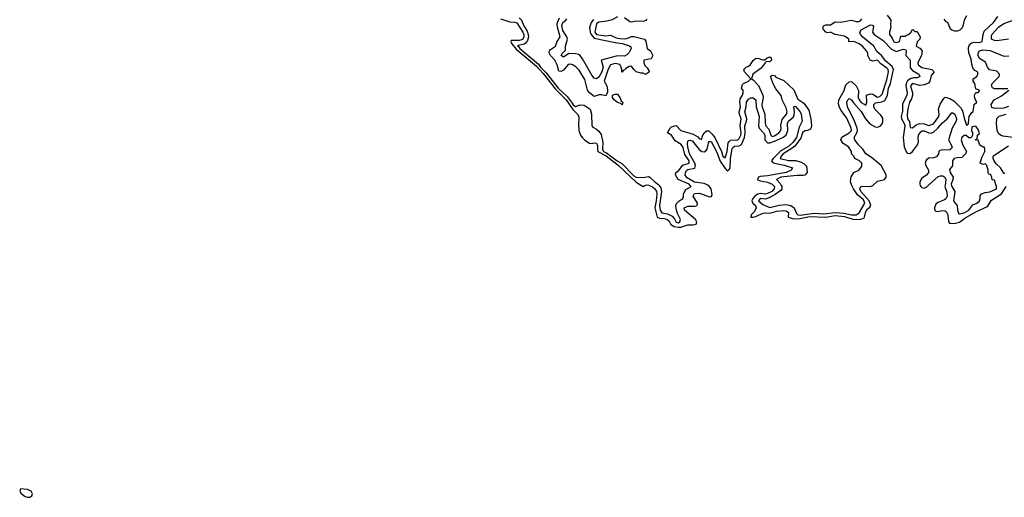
# Model space of a CAD drawing. Header units: inches. Extents: x 2710684 to 2828758, y 857022 to 965663.
# Tile 137 of 256: x 2770104 to 2778514, y 877338 to 881415. Entities that reach past the tile are written whole.
import ezdxf

# ---------------------------------------------------------------- set-up
doc = ezdxf.new("R2010")
doc.units = ezdxf.units.IN
doc.header["$MEASUREMENT"] = 0
doc.layers.add('C7877', color=7, linetype='Continuous')
doc.layers.add('C7878', color=7, linetype='Continuous')

msp = doc.modelspace()

# ---------------------------------------------------------------- linework, layer by layer
at = {"layer": 'C7877', "color": 4}
for points, elevation in [([(2775415.1, 880000), (2775430, 879990.8), (2775443.9, 880000)], 4), ([(2775483.9, 880000), (2775510, 879988.8), (2775530, 879971.7), (2775542, 879950), (2775545.4, 879925.4), (2775541.4, 879870), (2775528.4, 879808.4), (2775549.3, 879729.3), (2775570, 879719.6), (2775610, 879719.3), (2775632.2, 879712.2), (2775650, 879694), (2775665.9, 879665.9), (2775693, 879650), (2775730, 879643.6), (2775750, 879645), (2775810, 879663.5), (2775855.6, 879664.4), (2775882, 879670), (2775887.3, 879690), (2775875.8, 879710), (2775782.9, 879790), (2775779.5, 879810), (2775810, 879824.2), (2775870, 879824), (2775889.6, 879830.4), (2775892.8, 879850), (2775856.3, 879910), (2775868.9, 879931.1), (2775910, 879935.6), (2775996.3, 879903.7), (2776013.9, 879906.1), (2776018.2, 879921.8), (2776008.7, 879970), (2775993.4, 879993.4), (2775984.9, 880000)], 4), ([(2775566.7, 880000), (2775579.4, 879979.4), (2775585.2, 879950), (2775569.1, 879829.1), (2775574.9, 879790), (2775590, 879767), (2775637.4, 879757.4), (2775678, 879738), (2775695.8, 879715.8), (2775710, 879686.4), (2775730, 879681.6), (2775742.7, 879690), (2775749, 879710), (2775722, 879762), (2775713, 879790), (2775709.5, 879830), (2775714.7, 879845.3), (2775732.8, 879867.2), (2775769, 879890), (2775774.8, 879905.2), (2775774.5, 879930), (2775793.8, 879966.2), (2775839, 879990), (2775830.1, 880000)], 8), ([(2776541.8, 880000), (2776551.6, 879990), (2776548.9, 879970), (2776527, 879950), (2776490, 879931.8), (2776470, 879927.2), (2776430, 879930.8), (2776410, 879926.5), (2776387, 879913), (2776365.8, 879890), (2776357.3, 879870), (2776367, 879850), (2776389, 879830), (2776394.7, 879810), (2776380.8, 879779.2), (2776350.7, 879750), (2776348, 879730), (2776370, 879728.8), (2776390, 879734), (2776455.1, 879765), (2776470, 879767.9), (2776510, 879762.8), (2776570, 879780.2), (2776630, 879785.7), (2776650, 879784.4), (2776670, 879770.6), (2776668.4, 879730), (2776716.4, 879716.4), (2776770, 879716.8), (2776850, 879734.6), (2776990, 879730.1), (2777070, 879742.9), (2777150, 879734.7), (2777230, 879708.3), (2777288.1, 879711.9), (2777316.2, 879723.8), (2777321.1, 879730), (2777330, 879777.1), (2777343.5, 879796.5), (2777365.2, 879814.8), (2777373, 879830), (2777359.3, 879870), (2777289.8, 879950), (2777280.5, 879970), (2777282.3, 879977.8), (2777289.8, 879990.2), (2777305.3, 879994.7), (2777370, 879991.4), (2777390, 879998.9), (2777391.2, 880000)], 4), ([(2776609, 880000), (2776614.9, 879990), (2776613, 879970), (2776603.9, 879956.1), (2776557.1, 879922.9), (2776504.9, 879895), (2776470, 879882.9), (2776430, 879889), (2776414.8, 879870), (2776450, 879836.3), (2776510, 879813), (2776590, 879832.4), (2776650, 879837), (2776690.3, 879830.3), (2776719.3, 879810), (2776739.9, 879759.9), (2776750, 879749), (2776770, 879747.1), (2776890, 879763.5), (2776970, 879759), (2777070, 879769.4), (2777144.2, 879764.2), (2777210, 879748.1), (2777250, 879749), (2777273.4, 879766.6), (2777322.4, 879850), (2777310, 879876.9), (2777261, 879921), (2777225.6, 879970), (2777212.5, 880000)], 8), ([(2777796.6, 880000), (2777801.7, 879990), (2777810, 879981.7), (2777830, 879977.8), (2777851.2, 879988.8), (2777863.9, 880000)], 4), ([(2778007.5, 880000), (2778006, 879990), (2778023.1, 879943.1), (2778024.7, 879910), (2778013.2, 879886.8), (2778003, 879877), (2777946.6, 879853.4), (2777930, 879839.7), (2777916.5, 879810), (2777917.6, 879797.6), (2777924.7, 879784.7), (2777939.2, 879779.2), (2777990, 879785.3), (2778010, 879783.1), (2778017.2, 879777.2), (2778030.3, 879750), (2778037.6, 879690), (2778050, 879674.9), (2778097.2, 879677.2), (2778130, 879685.5), (2778177.6, 879722.4), (2778270, 879775.8), (2778370, 879821.7), (2778405, 879875), (2778489.7, 879930), (2778529.8, 879990.2)], 4), ([(2778062.7, 880000), (2778064.9, 879990), (2778091, 879950), (2778080.7, 879870), (2778090, 879851.3), (2778110.8, 879830), (2778114.8, 879790), (2778122.8, 879762.8), (2778130, 879758), (2778170, 879766.4), (2778210, 879788), (2778245.2, 879834.8), (2778278, 879850), (2778302, 879870), (2778308.7, 879890), (2778309.1, 879910.9), (2778318, 879930), (2778350, 879941), (2778390, 879944.7), (2778447.3, 879972.7), (2778448, 879990), (2778444.8, 880000)], 8)]:
    msp.add_lwpolyline(points, dxfattribs=dict(at, elevation=elevation))
at = {"layer": 'C7877', "color": 4, "elevation": 4}
msp.add_lwpolyline([(2770110.6, 877409.4), (2770103.8, 877390), (2770117, 877370), (2770150, 877345.8), (2770170, 877338.6), (2770190, 877338.5), (2770207.8, 877350), (2770212.9, 877367.1), (2770202, 877390), (2770170, 877405.6)], close=True, dxfattribs=at)
at = {"layer": 'C7878', "color": 4}
for points, elevation in [([(2774210, 881421.5), (2774290, 881397.8), (2774330, 881394), (2774350, 881387.3), (2774400.2, 881310), (2774409.2, 881290), (2774410.2, 881270), (2774400.3, 881250), (2774390, 881242.4), (2774370, 881237.7), (2774302.8, 881237.2), (2774297.6, 881230), (2774307, 881210), (2774344.4, 881164.4), (2774518.1, 881018.1), (2774575.9, 880955.9), (2774681.8, 880821.8), (2774771.9, 880731.9), (2774828.8, 880648.8), (2774867.6, 880610), (2774878.7, 880590), (2774881.1, 880570), (2774875.6, 880524.4), (2774879.8, 880470), (2774893.7, 880430), (2774908.5, 880410), (2774930, 880387.9), (2774970, 880360.7), (2774990, 880358.9), (2775010, 880364.9), (2775030, 880360.5), (2775039.4, 880339.4), (2775038, 880310), (2775042.4, 880290), (2775113.5, 880253.5), (2775214.8, 880174.8), (2775370, 880027.8), (2775415.1, 880000)], 4), ([(2774371.2, 881431.2), (2774391.2, 881411.2), (2774410, 881363), (2774437.5, 881317.5), (2774448.2, 881290), (2774449.2, 881270), (2774441.2, 881238.8), (2774425.1, 881214.9), (2774412.4, 881207.6), (2774364, 881196), (2774356.3, 881190), (2774365.5, 881185.5), (2774374.6, 881170), (2774536.2, 881036.2), (2774552.4, 881010), (2774601.4, 880961.4), (2774703.2, 880830), (2774779.2, 880759.2), (2774823.6, 880703.6), (2774830, 880689.1), (2774850, 880674.4), (2774890, 880688), (2774925.5, 880685.5), (2774976, 880650), (2774987.3, 880610), (2774991.3, 880510), (2774998, 880498), (2775030, 880481), (2775050, 880464), (2775070, 880436), (2775085.5, 880365.5), (2775081.5, 880310), (2775090.4, 880290), (2775117.3, 880277.3), (2775206.3, 880210), (2775247.8, 880187.8), (2775350, 880083.7), (2775370, 880070.5), (2775428.8, 880068.8), (2775475.6, 880075.6), (2775490, 880068.2), (2775528.2, 880030), (2775564.2, 880004.2), (2775566.7, 880000)], 8), ([(2775210, 881440.5), (2775165.4, 881414.6), (2775118.5, 881401.5), (2775050, 881393.7), (2775030, 881379.3), (2775017.6, 881310), (2775030, 881289.1), (2775110, 881278.4), (2775150, 881284), (2775199.9, 881259.9), (2775230, 881254), (2775270, 881250.5), (2775290, 881254), (2775330, 881271.3), (2775350, 881271.3), (2775442, 881250), (2775451.1, 881231.1), (2775464.7, 881170), (2775492, 881150), (2775512, 881110), (2775498, 881082), (2775434, 881070), (2775434, 881050), (2775443.6, 881023.6), (2775463.6, 881003.6), (2775482, 880970), (2775450, 880946), (2775430, 880958), (2775410, 880958), (2775370, 880968.7), (2775348.7, 880990), (2775330, 881018), (2775310, 881015.3), (2775282, 880998), (2775270, 880986), (2775258, 880982), (2775250, 880968), (2775246, 880970), (2775248, 880990), (2775242, 881010), (2775230, 881032.7), (2775190, 881042), (2775149.1, 881030.9), (2775130, 880994), (2775094.8, 880890), (2775118.8, 880850), (2775126, 880814), (2775124.7, 880795.3), (2775110, 880766), (2775074.6, 880774.6), (2775053.6, 880773.6), (2775010, 880759), (2774969.6, 880789.6), (2774954.9, 880814.9), (2774930, 880906), (2774883, 880983), (2774852.9, 881012.9), (2774830, 881027.3), (2774810, 881035.1), (2774790, 881031.6), (2774750, 880984), (2774730, 880973.2), (2774710, 880975.3), (2774694.7, 881030), (2774675.1, 881070), (2774638.4, 881110), (2774627.6, 881132.4), (2774629.5, 881150), (2774638, 881162), (2774681.2, 881190), (2774695.1, 881230), (2774721.2, 881270), (2774696.9, 881350), (2774694.8, 881370), (2774698.3, 881390), (2774715.1, 881430)], 8), ([(2775004.1, 881415.9), (2774984, 881390), (2774971.3, 881348.7), (2774975.6, 881310), (2774984.1, 881290), (2775010, 881257.8), (2775190, 881219.7), (2775250, 881211.1), (2775313.3, 881193.3), (2775324.5, 881184.5), (2775327.7, 881170), (2775310, 881136), (2775290, 881115.1), (2775270, 881103.6), (2775210, 881107.1), (2775071, 881070), (2775088, 881010), (2775076.9, 880970), (2775050, 880923.5), (2775030, 880911.2), (2775010, 880916.9), (2774990, 880942), (2774910, 881082), (2774890, 881109.7), (2774878, 881118), (2774850, 881124.4), (2774794.4, 881125.6), (2774750, 881094), (2774730, 881108.7), (2774741.2, 881130), (2774765.2, 881154.8), (2774765.6, 881190), (2774782.5, 881250), (2774776.5, 881270), (2774743.6, 881323.6), (2774733.6, 881366.4), (2774743.1, 881390), (2774768.3, 881410), (2774776.8, 881423.2)], 4), ([(2775459.8, 881420.2), (2775450.9, 881409.1), (2775430, 881399), (2775370, 881402.7), (2775330, 881392.7), (2775315.5, 881395.5), (2775269.2, 881430)], 8), ([(2777212.5, 880000), (2777199.3, 880030), (2777202, 880058), (2777205.2, 880074.8), (2777228, 880110), (2777270, 880132), (2777288, 880150), (2777296.4, 880163.6), (2777298, 880190), (2777278, 880210), (2777238, 880230), (2777228, 880250), (2777208, 880270), (2777208, 880290), (2777182, 880330), (2777138.6, 880358.6), (2777119, 880390), (2777126.6, 880413.4), (2777190, 880448.4), (2777209.3, 880470), (2777206, 880490), (2777170, 880573.2), (2777119.5, 880639.5), (2777105.6, 880665.6), (2777096.5, 880696.5), (2777099.3, 880730), (2777146, 880810), (2777160.9, 880859.1), (2777190, 880886), (2777210, 880886.8), (2777247.3, 880850), (2777267.3, 880810), (2777266.7, 880750), (2777274, 880730), (2777290, 880708), (2777330, 880684.7), (2777339.3, 880710), (2777338, 880770), (2777370, 880782.8), (2777390, 880778.8), (2777430, 880754), (2777450, 880760.7), (2777470, 880778.8), (2777510, 880901), (2777525.1, 880970), (2777520.7, 880990), (2777510, 881002), (2777459.6, 881039.6), (2777430, 881069), (2777390, 881061.2), (2777369.4, 881069.4), (2777348, 881110), (2777348, 881130), (2777338, 881150), (2777302, 881190), (2777275.3, 881210), (2777230, 881228), (2777187.3, 881227.3), (2777186, 881250), (2777150, 881273.2), (2777068.4, 881288.4), (2777030, 881308), (2777010, 881304), (2776989.3, 881309.3), (2776969, 881330), (2776964, 881350), (2776970, 881362), (2776990, 881371.3), (2777030, 881371.3), (2777070, 881396), (2777115.3, 881395.3), (2777210, 881412), (2777250, 881401), (2777270, 881401), (2777288, 881410), (2777297.2, 881422.8)], 8), ([(2777514.4, 881454.4), (2777546, 881410), (2777542.8, 881370), (2777546, 881350), (2777532, 881310), (2777532, 881290), (2777556, 881256), (2777570, 881226.8), (2777590, 881221), (2777618, 881230), (2777630, 881274), (2777670, 881274), (2777678, 881282), (2777690, 881284.7), (2777714.6, 881305.4), (2777728.4, 881331.6), (2777731.6, 881331.6), (2777750, 881314), (2777770, 881314), (2777794, 881270), (2777791.6, 881248.4), (2777770, 881226), (2777762, 881190), (2777791.1, 881171.1), (2777811.1, 881148.9), (2777806, 881110), (2777774, 881050), (2777778.8, 881030), (2777810, 881006.7), (2777894, 880990), (2777914, 880970), (2777890, 880938), (2777878.8, 880890), (2777866, 880874), (2777830, 880858), (2777790, 880854.7), (2777730, 880871.1), (2777713, 880850), (2777728.9, 880790), (2777728.9, 880770), (2777720.7, 880739.3), (2777704.9, 880710), (2777690, 880655.3), (2777682.9, 880602.9), (2777688.5, 880570), (2777705.1, 880545.1), (2777710, 880494), (2777730, 880491.3), (2777762, 880518), (2777790, 880527.7), (2777830, 880526), (2777870, 880511), (2777910, 880527.3), (2777954, 880590), (2777958, 880610), (2777953.2, 880650), (2777965.6, 880694.4), (2777996.4, 880743.6), (2778010, 880754), (2778050, 880742.8), (2778082.5, 880722.5), (2778142.4, 880662.4), (2778157.5, 880637.5), (2778170, 880574), (2778190, 880514), (2778202, 880518), (2778207.3, 880532.7), (2778214, 880590), (2778236.4, 880623.6), (2778247.3, 880632.7), (2778255.3, 880690), (2778278, 880710), (2778263.1, 880743.1), (2778258, 880770), (2778270, 880794), (2778290, 880794), (2778306, 880810), (2778270, 880826), (2778262, 880870), (2778248.7, 880890), (2778248.7, 880911.3), (2778278, 880930), (2778288, 880950), (2778287.3, 880967.3), (2778262, 880982), (2778245.2, 881005.2), (2778235.5, 881035.5), (2778230, 881078), (2778212.1, 881132.1), (2778209, 881170), (2778212.3, 881187.7), (2778229.2, 881210.8), (2778250, 881222.8), (2778290, 881219.1), (2778310, 881222), (2778324, 881230), (2778332.7, 881290), (2778342.7, 881317.3), (2778421.2, 881390), (2778459, 881441)], 8), ([(2778190, 881449), (2778170.7, 881410), (2778160.7, 881359.3), (2778153.7, 881346.3), (2778133.2, 881326.8), (2778110, 881316), (2778090, 881316), (2778064.5, 881324.5), (2778055.5, 881335.5), (2778032.3, 881390), (2778018, 881398), (2777999.5, 881419.5)], 8), ([(2778550, 881248.6), (2778450, 881234.2), (2778430, 881236.4), (2778406, 881250), (2778404, 881276), (2778409.8, 881290.2), (2778465.1, 881350), (2778510, 881384), (2778590, 881410.3)], 4), ([(2777391.2, 880000), (2777430, 880037.6), (2777490, 880050.3), (2777506.2, 880070), (2777505.6, 880090), (2777463.5, 880170), (2777378.8, 880238.8), (2777330.7, 880270.7), (2777304.7, 880310), (2777267.9, 880347.9), (2777238, 880390), (2777232.8, 880410), (2777255.3, 880450), (2777260.8, 880470), (2777257.4, 880490), (2777234.2, 880550), (2777175.4, 880670), (2777169.7, 880710.3), (2777178, 880730), (2777190, 880742), (2777210, 880730.7), (2777225.2, 880705.2), (2777292.1, 880632.1), (2777329.5, 880569.5), (2777366.4, 880526.4), (2777410, 880501.2), (2777430, 880498.4), (2777454.6, 880505.4), (2777472.7, 880530), (2777477.1, 880550), (2777475.2, 880575.2), (2777460.7, 880600.7), (2777408.7, 880650), (2777399.8, 880670), (2777399.8, 880690), (2777414.8, 880705.2), (2777467.4, 880712.6), (2777481.5, 880718.5), (2777493.3, 880726.7), (2777508.7, 880750), (2777516.8, 880770), (2777525, 880830), (2777541.1, 880870), (2777568.9, 880990), (2777556.3, 881016.3), (2777501.8, 881061.8), (2777466.2, 881110), (2777424.7, 881144.7), (2777400.4, 881190), (2777306.1, 881266.1), (2777286, 881290), (2777281.3, 881310), (2777292.6, 881327.4), (2777370, 881370.4), (2777387.1, 881367.1), (2777395.9, 881355.9), (2777388.7, 881310), (2777403.1, 881290), (2777478.1, 881238.1), (2777550, 881163.6), (2777590, 881143.6), (2777650, 881164.4), (2777670, 881160.7), (2777675.3, 881150), (2777672.7, 881110), (2777710.3, 881070), (2777710, 881005.5), (2777730, 880980.9), (2777784.9, 880950), (2777792.7, 880930), (2777770, 880917.6), (2777737.5, 880917.5), (2777710, 880909.8), (2777685.7, 880894.3), (2777674.5, 880870), (2777673.4, 880850), (2777683.9, 880790), (2777681.3, 880770), (2777645.4, 880694.6), (2777644.8, 880635.2), (2777633.4, 880590), (2777635.5, 880570), (2777659.3, 880530), (2777663.5, 880510), (2777651.1, 880410), (2777659.7, 880330), (2777670, 880300.5), (2777682.2, 880282.2), (2777690, 880274.9), (2777710, 880272.9), (2777731.2, 880288.8), (2777773.3, 880346.7), (2777781.4, 880370), (2777778.8, 880410), (2777782.4, 880430), (2777801, 880459), (2777810, 880466), (2777830, 880466.7), (2777870, 880450.2), (2777890, 880447.9), (2777910, 880455.3), (2777947.3, 880490), (2777985, 880535), (2778025.1, 880570), (2778062.9, 880617.1), (2778070, 880622.8), (2778092.4, 880610), (2778105.3, 880570), (2778103.7, 880550), (2778068.9, 880490), (2778038, 880390), (2778068.2, 880330), (2778063.1, 880316.9), (2778050, 880305.1), (2777977.6, 880302.4), (2777962, 880298), (2777953.4, 880290), (2777952.2, 880270), (2777934.8, 880245.2), (2777910, 880236.1), (2777870, 880231.8), (2777850, 880219.1), (2777842.8, 880210), (2777837.6, 880190), (2777843.9, 880170), (2777867.3, 880130), (2777867.2, 880110), (2777850.8, 880089.2), (2777810, 880061), (2777792.2, 880030), (2777791.4, 880010), (2777796.6, 880000)], 4), ([(2778544.7, 880824.7), (2778430, 880824.4), (2778413.6, 880833.6), (2778405.4, 880850), (2778411.1, 880870), (2778469.6, 880930), (2778471.6, 880950), (2778450, 880975.4), (2778386.6, 880986.6), (2778369.8, 881009.8), (2778353.8, 881053.8), (2778302.6, 881082.6), (2778291.1, 881110), (2778291.5, 881130), (2778302, 881150), (2778330, 881159), (2778391.9, 881151.9), (2778510, 881102.4), (2778552.5, 881107.5)], 4), ([(2775830.1, 880000), (2775821.2, 880010), (2775728.7, 880050), (2775705.2, 880090), (2775709, 880110), (2775730, 880126), (2775767.2, 880172.8), (2775822, 880190), (2775821.1, 880210), (2775783.9, 880263.9), (2775770, 880325.2), (2775754.7, 880350), (2775701.6, 880381.6), (2775670, 880428.7), (2775638, 880450), (2775659, 880490), (2775670, 880501), (2775710.9, 880510.9), (2775751, 880470), (2775856.9, 880436.9), (2775896.2, 880416.2), (2775910, 880398), (2775926, 880394), (2775930, 880394), (2775936.1, 880423.9), (2775950, 880450.7), (2775970, 880467.7), (2775990, 880465.5), (2776018.5, 880438.5), (2776044.1, 880404.1), (2776098.7, 880290), (2776110, 880251), (2776130, 880237.3), (2776146, 880290), (2776156.6, 880363.4), (2776163.5, 880376.5), (2776174.3, 880385.7), (2776190, 880388.9), (2776230, 880386), (2776238, 880390), (2776250, 880400.5), (2776262.3, 880430), (2776265.4, 880450), (2776258.5, 880510), (2776266.3, 880570), (2776251.1, 880610), (2776249.7, 880630), (2776259.7, 880670), (2776255.1, 880710), (2776259.1, 880740.9), (2776277, 880770), (2776282.7, 880790), (2776282.7, 880810), (2776269.3, 880830.7), (2776278, 880862), (2776286, 880870), (2776328.7, 880890), (2776348, 880910), (2776294, 880970), (2776289.4, 880990.6), (2776308, 881010), (2776330, 881018.8), (2776347.2, 881032.8), (2776370, 881066), (2776390, 881082.8), (2776410, 881086), (2776450, 881071.3), (2776468.4, 881071.6), (2776489.1, 881090.9), (2776510, 881098), (2776522, 881090), (2776524.7, 881070), (2776510, 881055.3), (2776482, 881058), (2776470, 881048), (2776438.5, 881001.5), (2776366, 880950), (2776354, 880910), (2776370, 880902), (2776414.6, 880854.6), (2776450.8, 880770), (2776454.8, 880750), (2776443.7, 880690), (2776444.9, 880670), (2776468.5, 880610), (2776470, 880534), (2776478, 880510), (2776501.6, 880481.6), (2776519.1, 880430), (2776530, 880419.1), (2776550, 880422.4), (2776589.2, 880450), (2776604, 880470), (2776609, 880490), (2776605.6, 880514.4), (2776615.9, 880564.1), (2776652.7, 880610), (2776659.3, 880630), (2776650, 880662), (2776616, 880730), (2776609.2, 880769.2), (2776563.7, 880823.7), (2776542.4, 880862.4), (2776518, 880930), (2776530, 880942), (2776550, 880938), (2776563.4, 880923.4), (2776630, 880896), (2776716.1, 880816.1), (2776750, 880737.3), (2776801.4, 880701.4), (2776843.8, 880643.8), (2776862.8, 880570), (2776866.8, 880510), (2776865.4, 880494.6), (2776858, 880482), (2776834, 880470), (2776810, 880466), (2776790.8, 880450), (2776774.8, 880405.2), (2776724.6, 880335.4), (2776702.8, 880317.2), (2776625.3, 880270), (2776608.5, 880250), (2776600.7, 880230), (2776670, 880212.7), (2776734.4, 880214.4), (2776778.7, 880198.7), (2776803.8, 880183.8), (2776823.5, 880163.5), (2776830.6, 880109.4), (2776810.6, 880089.4), (2776795.5, 880084.5), (2776744.8, 880084.8), (2776630, 880074), (2776606, 880070), (2776566.8, 880050), (2776598.3, 880018.3), (2776609, 880000)], 8), ([(2778550, 880674.5), (2778510, 880659.7), (2778436.3, 880656.3), (2778406.5, 880666.5), (2778400.7, 880690), (2778428.8, 880731.2), (2778490, 880764.9), (2778552.5, 880812.5)], 4), ([(2775984.9, 880000), (2775982.1, 880002.1), (2775950, 880016.5), (2775868.7, 880028.7), (2775804.5, 880064.5), (2775788, 880087.9), (2775791.1, 880110), (2775802.4, 880130), (2775810, 880135.6), (2775870, 880148.9), (2775876, 880170), (2775869.8, 880190), (2775823.7, 880270), (2775809.8, 880330.3), (2775806.9, 880353.1), (2775810, 880378), (2775815.5, 880384.5), (2775830, 880388), (2775850, 880379.3), (2775906.4, 880306.4), (2775930, 880290.2), (2775950, 880287.1), (2775964.5, 880295.5), (2775976, 880310), (2775990, 880376.3), (2776010, 880374), (2776055.2, 880290), (2776087.8, 880207.8), (2776130, 880143.8), (2776150, 880123), (2776164.9, 880135.1), (2776171.4, 880148.6), (2776174, 880230), (2776190, 880314), (2776195.5, 880324.5), (2776210, 880336), (2776250, 880337.8), (2776267.8, 880350), (2776295.8, 880410), (2776301, 880450), (2776298, 880510), (2776311.8, 880550), (2776313.6, 880570), (2776298, 880630), (2776308.7, 880670), (2776312.8, 880710), (2776330, 880735.8), (2776350, 880746.7), (2776368.2, 880748.2), (2776391.7, 880730), (2776393.4, 880670), (2776420.2, 880590), (2776415.4, 880510), (2776419.7, 880490), (2776457.7, 880450), (2776467.2, 880430), (2776469.3, 880389.3), (2776490, 880365.3), (2776510, 880364), (2776550, 880377.1), (2776627.5, 880412.5), (2776650, 880433.7), (2776665.3, 880470), (2776662.4, 880530), (2776669.8, 880550), (2776712.7, 880587.3), (2776719, 880601), (2776722.6, 880630), (2776715.3, 880670), (2776724.1, 880675.9), (2776730, 880675.5), (2776770.3, 880630), (2776778.9, 880610), (2776786.7, 880550), (2776761.9, 880498.1), (2776738.2, 880410), (2776710.1, 880369.9), (2776670, 880333.8), (2776604.5, 880295.5), (2776539, 880230), (2776526.7, 880210), (2776536.9, 880196.9), (2776550.2, 880190.2), (2776634.4, 880174.4), (2776706, 880150), (2776694, 880130), (2776650, 880112.1), (2776490, 880081.8), (2776430, 880076.9), (2776414, 880070), (2776406.7, 880050), (2776410, 880047), (2776430, 880038.9), (2776490, 880029.2), (2776532, 880010), (2776541.8, 880000)], 4), ([(2778588.7, 880410), (2778502.2, 880422.2), (2778480.9, 880430), (2778463.8, 880443.8), (2778454, 880470), (2778446.6, 880530), (2778448.9, 880571.1), (2778470, 880590.3), (2778530, 880607.8)], 4), ([(2778444.8, 880000), (2778430, 880046), (2778410, 880048), (2778408.7, 880068.7), (2778398, 880090), (2778380.2, 880100.2), (2778375.3, 880110), (2778377.2, 880130), (2778364, 880170), (2778350, 880184), (2778330, 880179), (2778309.2, 880189.2), (2778322, 880238), (2778348.7, 880290), (2778348.4, 880308.4), (2778346, 880326), (2778334, 880326), (2778304.7, 880344.7), (2778290, 880386), (2778266, 880390), (2778282, 880398), (2778286, 880430), (2778299, 880441), (2778302, 880450), (2778290, 880478), (2778270, 880506), (2778238, 880502), (2778234, 880470), (2778242, 880450), (2778242, 880430), (2778232, 880408), (2778210, 880408), (2778187.3, 880427.3), (2778170, 880428), (2778152, 880410), (2778146.8, 880390), (2778156, 880350), (2778192, 880290), (2778182, 880270), (2778150, 880238), (2778110, 880237.2), (2778084.7, 880230), (2778071.3, 880210), (2778071.6, 880168.4), (2778044.7, 880135.3), (2778051.3, 880110), (2778076.3, 880070), (2778075.5, 880050), (2778060.5, 880010), (2778062.7, 880000)], 8), ([(2778519.6, 880099.6), (2778510, 880103.7), (2778480.5, 880150), (2778445.1, 880185.1), (2778427.1, 880210), (2778419.1, 880230), (2778419.7, 880250), (2778424.2, 880255.8), (2778550, 880338.9)], 4), ([(2777863.9, 880000), (2777950, 880076.1), (2777970, 880083.6), (2777990, 880082.3), (2778006.7, 880070), (2778015.2, 880050), (2778007.5, 880000)], 4), ([(2775443.9, 880000), (2775450, 880004), (2775470, 880006), (2775483.9, 880000)], 4)]:
    msp.add_lwpolyline(points, dxfattribs=dict(at, elevation=elevation))
at = {"layer": 'C7878', "color": 4, "elevation": 8}
msp.add_lwpolyline([(2775250, 880689.2), (2775239, 880699), (2775209.5, 880709.5), (2775182, 880730), (2775168, 880750), (2775168, 880770), (2775190, 880778), (2775210, 880778), (2775230.8, 880750), (2775242, 880722), (2775256, 880710)], close=True, dxfattribs=at)

doc.saveas('drawing.dxf')
